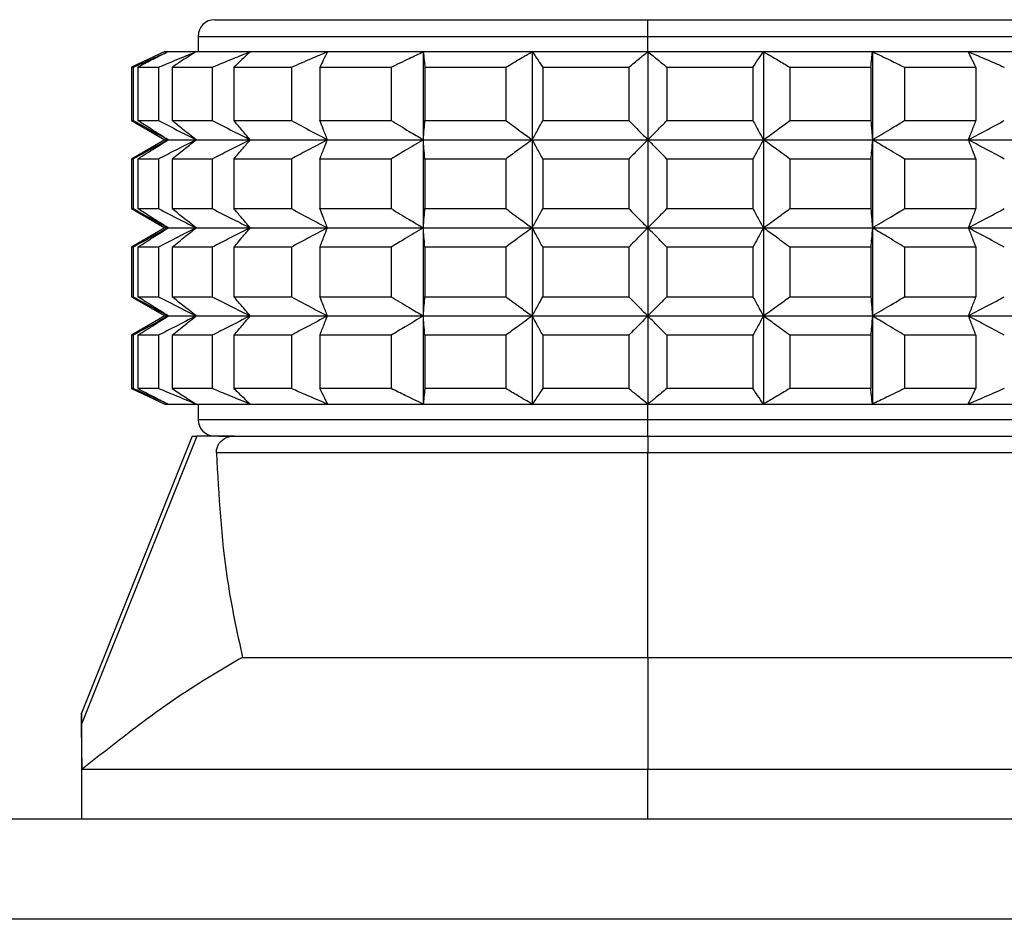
# Model space of a CAD drawing. Header units: millimetres. Extents: x 28 to 394, y 21 to 255.
# Tile 4 of 15: x 187.79 to 193.7, y 101.13 to 106.53. Entities that reach past the tile are written whole.
import ezdxf

# ---------------------------------------------------------------- set-up
doc = ezdxf.new("R2010")
doc.units = ezdxf.units.MM

msp = doc.modelspace()

# ---------------------------------------------------------------- linework, layer by layer
at = {"color": 7, "linetype": 'Continuous', "lineweight": 25}
for p, q in [((191.5613, 106.4299), (191.5613, 106.5299)), ((188.8613, 106.4299), (188.8613, 106.3379)), ((191.5613, 106.3379), (191.5613, 106.4299)), ((188.6613, 106.3379), (188.4613, 106.2446)), ((188.6613, 106.3379), (188.6824, 106.3379)), ((188.6824, 106.3379), (188.8497, 106.3379)), ((188.8497, 106.3379), (189.1746, 106.3379)), ((189.1746, 106.3379), (189.6382, 106.3379)), ((189.6382, 106.3379), (190.2136, 106.3379)), ((190.2136, 106.3379), (190.8673, 106.3379)), ((190.2136, 106.3379), (190.2136, 105.8089)), ((190.8673, 106.3379), (191.5613, 106.3379)), ((190.8673, 106.3379), (190.8673, 105.8089)), ((191.5613, 106.3379), (191.5613, 105.8089)), ((191.5613, 106.3379), (192.2553, 106.3379)), ((192.2553, 106.3379), (192.2553, 105.8089)), ((192.2553, 106.3379), (192.909, 106.3379)), ((192.909, 106.3379), (192.909, 105.8089)), ((192.909, 106.3379), (193.4843, 106.3379)), ((193.4843, 106.3379), (193.9479, 106.3379)), ((188.4613, 106.2446), (188.4613, 105.9243)), ((188.4613, 106.2446), (188.4722, 106.2446)), ((188.4722, 106.2446), (188.4722, 105.9243)), ((188.4997, 106.2446), (188.6242, 106.2446)), ((188.4997, 106.2446), (188.4997, 105.9243)), ((188.6242, 106.2446), (188.6242, 105.9243)), ((188.7052, 106.2446), (188.9468, 106.2446)), ((188.7052, 106.2446), (188.7052, 105.9243)), ((188.9468, 106.2446), (188.9468, 105.9243)), ((189.0767, 106.2446), (189.4215, 106.2446)), ((189.0767, 106.2446), (189.0767, 105.9243)), ((189.4215, 106.2446), (189.4215, 105.9243)), ((189.5925, 106.2446), (190.0204, 106.2446)), ((189.5925, 106.2446), (189.5925, 105.9243)), ((190.0204, 106.2446), (190.0204, 105.9243)), ((190.2228, 106.2446), (190.709, 106.2446)), ((190.2228, 106.2446), (190.2228, 105.9243)), ((190.709, 106.2446), (190.709, 105.9243)), ((190.9308, 106.2446), (191.447, 106.2446)), ((190.9308, 106.2446), (190.9308, 105.9243)), ((191.447, 106.2446), (191.447, 105.9243)), ((191.6755, 106.2446), (191.6755, 105.9243)), ((191.6755, 106.2446), (192.1917, 106.2446)), ((192.1917, 106.2446), (192.1917, 105.9243)), ((192.4136, 106.2446), (192.4136, 105.9243)), ((192.4136, 106.2446), (192.8998, 106.2446)), ((192.8998, 106.2446), (192.8998, 105.9243)), ((193.1021, 106.2446), (193.53, 106.2446)), ((193.1021, 106.2446), (193.1021, 105.9243)), ((193.53, 106.2446), (193.53, 105.9243)), ((188.4613, 105.9243), (188.6613, 105.8089)), ((188.4613, 105.9243), (188.4722, 105.9243)), ((188.4997, 105.9243), (188.6242, 105.9243)), ((188.7052, 105.9243), (188.9468, 105.9243)), ((189.0767, 105.9243), (189.4215, 105.9243)), ((189.5925, 105.9243), (190.0204, 105.9243)), ((190.2228, 105.9243), (190.709, 105.9243)), ((190.9308, 105.9243), (191.447, 105.9243)), ((191.6755, 105.9243), (192.1917, 105.9243)), ((192.4136, 105.9243), (192.8998, 105.9243)), ((193.1021, 105.9243), (193.53, 105.9243)), ((188.6613, 105.8089), (188.4613, 105.6934)), ((188.6613, 105.8089), (188.6824, 105.8089)), ((188.6824, 105.8089), (188.8497, 105.8089)), ((188.8497, 105.8089), (189.1746, 105.8089)), ((189.1746, 105.8089), (189.6382, 105.8089)), ((189.6382, 105.8089), (190.2136, 105.8089)), ((190.2136, 105.8089), (190.8673, 105.8089)), ((190.2136, 105.8089), (190.2136, 105.2799)), ((190.8673, 105.8089), (191.5613, 105.8089)), ((190.8673, 105.8089), (190.8673, 105.2799)), ((191.5613, 105.8089), (192.2553, 105.8089)), ((191.5613, 105.8089), (191.5613, 105.2799)), ((192.2553, 105.8089), (192.2553, 105.2799)), ((192.2553, 105.8089), (192.909, 105.8089)), ((192.909, 105.8089), (192.909, 105.2799)), ((192.909, 105.8089), (193.4843, 105.8089)), ((193.4843, 105.8089), (193.9479, 105.8089)), ((188.4613, 105.6934), (188.4613, 105.3953)), ((188.4722, 105.6934), (188.4613, 105.6934)), ((188.4722, 105.6934), (188.4722, 105.3953)), ((188.6242, 105.6934), (188.4997, 105.6934)), ((188.4997, 105.6934), (188.4997, 105.3953)), ((188.6242, 105.6934), (188.6242, 105.3953)), ((188.9468, 105.6934), (188.7052, 105.6934)), ((188.7052, 105.6934), (188.7052, 105.3953)), ((188.9468, 105.6934), (188.9468, 105.3953)), ((189.4215, 105.6934), (189.0767, 105.6934)), ((189.0767, 105.6934), (189.0767, 105.3953)), ((189.4215, 105.6934), (189.4215, 105.3953)), ((190.0204, 105.6934), (189.5925, 105.6934)), ((189.5925, 105.6934), (189.5925, 105.3953)), ((190.0204, 105.6934), (190.0204, 105.3953)), ((190.709, 105.6934), (190.2228, 105.6934)), ((190.2228, 105.6934), (190.2228, 105.3953)), ((190.709, 105.6934), (190.709, 105.3953)), ((191.447, 105.6934), (190.9308, 105.6934)), ((190.9308, 105.6934), (190.9308, 105.3953)), ((191.447, 105.6934), (191.447, 105.3953)), ((192.1917, 105.6934), (191.6755, 105.6934)), ((191.6755, 105.6934), (191.6755, 105.3953)), ((192.1917, 105.6934), (192.1917, 105.3953)), ((192.8998, 105.6934), (192.4136, 105.6934)), ((192.4136, 105.6934), (192.4136, 105.3953)), ((192.8998, 105.6934), (192.8998, 105.3953)), ((193.1021, 105.6934), (193.1021, 105.3953)), ((193.53, 105.6934), (193.1021, 105.6934)), ((193.53, 105.6934), (193.53, 105.3953)), ((188.4613, 105.3953), (188.6613, 105.2799)), ((188.4613, 105.3953), (188.4722, 105.3953)), ((188.4997, 105.3953), (188.6242, 105.3953)), ((188.7052, 105.3953), (188.9468, 105.3953)), ((189.0767, 105.3953), (189.4215, 105.3953)), ((189.5925, 105.3953), (190.0204, 105.3953)), ((190.2228, 105.3953), (190.709, 105.3953)), ((190.9308, 105.3953), (191.447, 105.3953)), ((191.6755, 105.3953), (192.1917, 105.3953)), ((192.4136, 105.3953), (192.8998, 105.3953)), ((193.1021, 105.3953), (193.53, 105.3953)), ((188.6613, 105.2799), (188.4613, 105.1644)), ((188.6613, 105.2799), (188.6824, 105.2799)), ((188.6824, 105.2799), (188.8497, 105.2799)), ((188.8497, 105.2799), (189.1746, 105.2799)), ((189.1746, 105.2799), (189.6382, 105.2799)), ((189.6382, 105.2799), (190.2136, 105.2799)), ((190.2136, 105.2799), (190.8673, 105.2799)), ((190.2136, 105.2799), (190.2136, 104.7509)), ((190.8673, 105.2799), (191.5613, 105.2799)), ((190.8673, 105.2799), (190.8673, 104.7509)), ((191.5613, 105.2799), (192.2553, 105.2799)), ((191.5613, 105.2799), (191.5613, 104.7509)), ((192.2553, 105.2799), (192.2553, 104.7509)), ((192.2553, 105.2799), (192.909, 105.2799)), ((192.909, 105.2799), (192.909, 104.7509)), ((192.909, 105.2799), (193.4843, 105.2799)), ((193.4843, 105.2799), (193.9479, 105.2799)), ((188.4613, 105.1644), (188.4613, 104.8663)), ((188.4722, 105.1644), (188.4613, 105.1644)), ((188.4722, 105.1644), (188.4722, 104.8663)), ((188.6242, 105.1644), (188.4997, 105.1644)), ((188.4997, 105.1644), (188.4997, 104.8663)), ((188.6242, 105.1644), (188.6242, 104.8663)), ((188.9468, 105.1644), (188.7052, 105.1644)), ((188.7052, 105.1644), (188.7052, 104.8663)), ((188.9468, 105.1644), (188.9468, 104.8663)), ((189.4215, 105.1644), (189.0767, 105.1644)), ((189.0767, 105.1644), (189.0767, 104.8663)), ((189.4215, 105.1644), (189.4215, 104.8663)), ((190.0204, 105.1644), (189.5925, 105.1644)), ((189.5925, 105.1644), (189.5925, 104.8663)), ((190.0204, 105.1644), (190.0204, 104.8663)), ((190.709, 105.1644), (190.2228, 105.1644)), ((190.2228, 105.1644), (190.2228, 104.8663)), ((190.709, 105.1644), (190.709, 104.8663)), ((191.447, 105.1644), (190.9308, 105.1644)), ((190.9308, 105.1644), (190.9308, 104.8663)), ((191.447, 105.1644), (191.447, 104.8663)), ((192.1917, 105.1644), (191.6755, 105.1644)), ((191.6755, 105.1644), (191.6755, 104.8663)), ((192.1917, 105.1644), (192.1917, 104.8663)), ((192.8998, 105.1644), (192.4136, 105.1644)), ((192.4136, 105.1644), (192.4136, 104.8663)), ((192.8998, 105.1644), (192.8998, 104.8663)), ((193.1021, 105.1644), (193.1021, 104.8663)), ((193.53, 105.1644), (193.1021, 105.1644)), ((193.53, 105.1644), (193.53, 104.8663)), ((188.4613, 104.8663), (188.6613, 104.7509)), ((188.4613, 104.8663), (188.4722, 104.8663)), ((188.4997, 104.8663), (188.6242, 104.8663)), ((188.7052, 104.8663), (188.9468, 104.8663)), ((189.0767, 104.8663), (189.4215, 104.8663)), ((189.5925, 104.8663), (190.0204, 104.8663)), ((190.2228, 104.8663), (190.709, 104.8663)), ((190.9308, 104.8663), (191.447, 104.8663)), ((191.6755, 104.8663), (192.1917, 104.8663)), ((192.4136, 104.8663), (192.8998, 104.8663)), ((193.1021, 104.8663), (193.53, 104.8663)), ((188.6613, 104.7509), (188.4613, 104.6354)), ((188.6613, 104.7509), (188.6824, 104.7509)), ((188.6824, 104.7509), (188.8497, 104.7509)), ((188.8497, 104.7509), (189.1746, 104.7509)), ((189.1746, 104.7509), (189.6382, 104.7509)), ((189.6382, 104.7509), (190.2136, 104.7509)), ((190.2136, 104.7509), (190.8673, 104.7509)), ((190.2136, 104.7509), (190.2136, 104.2219)), ((190.8673, 104.7509), (191.5613, 104.7509)), ((190.8673, 104.7509), (190.8673, 104.2219)), ((191.5613, 104.7509), (192.2553, 104.7509)), ((191.5613, 104.7509), (191.5613, 104.2219)), ((192.2553, 104.7509), (192.2553, 104.2219)), ((192.2553, 104.7509), (192.909, 104.7509)), ((192.909, 104.7509), (192.909, 104.2219)), ((192.909, 104.7509), (193.4843, 104.7509)), ((193.4843, 104.7509), (193.9479, 104.7509)), ((188.4613, 104.6354), (188.4613, 104.3151)), ((188.4722, 104.6354), (188.4613, 104.6354)), ((188.4722, 104.6354), (188.4722, 104.3151)), ((188.6242, 104.6354), (188.4997, 104.6354)), ((188.4997, 104.6354), (188.4997, 104.3151)), ((188.6242, 104.6354), (188.6242, 104.3151)), ((188.7052, 104.6354), (188.7052, 104.3151)), ((188.9468, 104.6354), (188.7052, 104.6354)), ((188.9468, 104.6354), (188.9468, 104.3151)), ((189.4215, 104.6354), (189.0767, 104.6354)), ((189.0767, 104.6354), (189.0767, 104.3151)), ((189.4215, 104.6354), (189.4215, 104.3151)), ((189.5925, 104.6354), (189.5925, 104.3151)), ((190.0204, 104.6354), (189.5925, 104.6354)), ((190.0204, 104.6354), (190.0204, 104.3151)), ((190.2228, 104.6354), (190.2228, 104.3151)), ((190.709, 104.6354), (190.2228, 104.6354)), ((190.709, 104.6354), (190.709, 104.3151)), ((190.9308, 104.6354), (190.9308, 104.3151)), ((191.447, 104.6354), (190.9308, 104.6354)), ((191.447, 104.6354), (191.447, 104.3151)), ((192.1917, 104.6354), (191.6755, 104.6354)), ((191.6755, 104.6354), (191.6755, 104.3151)), ((192.1917, 104.6354), (192.1917, 104.3151)), ((192.4136, 104.6354), (192.4136, 104.3151)), ((192.8998, 104.6354), (192.4136, 104.6354)), ((192.8998, 104.6354), (192.8998, 104.3151)), ((193.1021, 104.6354), (193.1021, 104.3151)), ((193.53, 104.6354), (193.1021, 104.6354)), ((193.53, 104.6354), (193.53, 104.3151)), ((188.4613, 104.3151), (188.6613, 104.2219)), ((188.4722, 104.3151), (188.4613, 104.3151)), ((188.6242, 104.3151), (188.4997, 104.3151)), ((188.9468, 104.3151), (188.7052, 104.3151)), ((189.4215, 104.3151), (189.0767, 104.3151)), ((190.0204, 104.3151), (189.5925, 104.3151)), ((190.709, 104.3151), (190.2228, 104.3151)), ((191.447, 104.3151), (190.9308, 104.3151)), ((192.1917, 104.3151), (191.6755, 104.3151)), ((192.8998, 104.3151), (192.4136, 104.3151)), ((193.53, 104.3151), (193.1021, 104.3151)), ((188.6613, 104.2219), (188.6824, 104.2219)), ((188.6824, 104.2219), (188.8497, 104.2219)), ((188.8497, 104.2219), (189.1746, 104.2219)), ((188.8613, 104.2219), (188.8613, 104.1299)), ((189.1746, 104.2219), (189.6382, 104.2219)), ((189.6382, 104.2219), (190.2136, 104.2219)), ((190.2136, 104.2219), (190.8673, 104.2219)), ((190.8673, 104.2219), (191.5613, 104.2219)), ((191.5613, 104.2219), (192.2553, 104.2219)), ((191.5613, 104.1299), (191.5613, 104.2219)), ((192.2553, 104.2219), (192.909, 104.2219)), ((192.909, 104.2219), (193.4843, 104.2219)), ((193.4843, 104.2219), (193.9479, 104.2219)), ((191.5613, 104.0299), (191.5613, 104.1299)), ((188.8268, 104.0299), (188.1613, 102.3659)), ((188.8537, 104.0299), (188.1619, 102.3005)), ((189.0799, 104.0299), (188.8537, 104.0299)), ((189.0799, 104.0299), (191.5613, 104.0299)), ((191.5613, 104.0299), (191.5613, 103.9299)), ((191.5613, 104.0299), (194.0613, 104.0299)), ((191.5613, 103.9299), (188.9717, 103.9299)), ((191.5613, 102.7012), (191.5613, 103.9299)), ((194.1613, 103.9299), (191.5613, 103.9299)), ((189.1284, 102.7012), (191.5613, 102.7012)), ((191.5613, 102.7012), (191.5613, 102.0299)), ((191.5613, 102.7012), (194.0874, 102.7012)), ((188.1613, 102.3665), (188.1613, 101.7299)), ((188.1663, 102.0299), (191.5613, 102.0299)), ((191.5613, 101.7299), (191.5613, 102.0299)), ((191.5613, 102.0299), (194.9613, 102.0299)), ((234.6613, 101.7299), (158.2613, 101.7299)), ((234.6613, 101.1283), (158.2613, 101.1283))]:
    msp.add_line(p, q, dxfattribs=at)
for centre, start, end in [((188.9613, 106.4299), 90, 180), ((188.9613, 104.1299), 180, 270)]:
    msp.add_arc(centre, 0.1, start, end, dxfattribs=at)
for points, knots in [([(188.9613, 106.5299), (188.9785, 106.5299), (189.013, 106.5299), (189.2859, 106.5299), (189.7011, 106.5299), (190.2465, 106.5299), (190.8806, 106.5299), (191.3343, 106.5299), (191.5613, 106.5299)], [0, 0, 0, 0, 0.1666962, 0.3333038, 0.5, 0.6666962, 0.8333038, 1, 1, 1, 1]), ([(191.5613, 106.5299), (191.7882, 106.5299), (192.242, 106.5299), (192.8761, 106.5299), (193.4214, 106.5299), (193.8367, 106.5299), (194.1095, 106.5299), (194.144, 106.5299), (194.1613, 106.5299)], [0, 0, 0, 0, 0.166696, 0.333304, 0.5, 0.666696, 0.833304, 1, 1, 1, 1]), ([(188.4722, 106.2446), (188.5115, 106.2622), (188.5815, 106.2934), (188.6516, 106.3243), (188.6824, 106.3379)], [0, 0, 0, 0, 0.561037, 1, 1, 1, 1]), ([(188.6824, 106.3379), (188.6483, 106.3206), (188.5874, 106.2897), (188.5265, 106.2584), (188.4997, 106.2446)], [0, 0, 0, 0, 0.559125, 1, 1, 1, 1]), ([(188.6242, 106.2446), (188.6663, 106.2622), (188.7414, 106.2934), (188.8167, 106.3243), (188.8497, 106.3379)], [0, 0, 0, 0, 0.561037, 1, 1, 1, 1]), ([(188.8497, 106.3379), (188.8228, 106.3206), (188.7745, 106.2897), (188.7264, 106.2584), (188.7052, 106.2446)], [0, 0, 0, 0, 0.559125, 1, 1, 1, 1]), ([(188.9468, 106.2446), (188.9894, 106.2622), (189.0652, 106.2934), (189.1412, 106.3243), (189.1746, 106.3379)], [0, 0, 0, 0, 0.561037, 1, 1, 1, 1]), ([(189.1746, 106.3379), (189.1563, 106.3206), (189.1236, 106.2897), (189.091, 106.2584), (189.0767, 106.2446)], [0, 0, 0, 0, 0.559125, 1, 1, 1, 1]), ([(189.4215, 106.2446), (189.462, 106.2622), (189.5341, 106.2934), (189.6065, 106.3243), (189.6382, 106.3379)], [0, 0, 0, 0, 0.561037, 1, 1, 1, 1]), ([(189.6382, 106.3379), (189.6297, 106.3206), (189.6144, 106.2897), (189.5992, 106.2584), (189.5925, 106.2446)], [0, 0, 0, 0, 0.559125, 1, 1, 1, 1]), ([(190.0204, 106.2446), (190.0565, 106.2622), (190.1208, 106.2934), (190.1853, 106.3243), (190.2136, 106.3379)], [0, 0, 0, 0, 0.561037, 1, 1, 1, 1]), ([(190.2136, 106.3379), (190.2153, 106.3206), (190.2184, 106.2897), (190.2214, 106.2584), (190.2228, 106.2446)], [0, 0, 0, 0, 0.5591249, 1, 1, 1, 1]), ([(190.709, 106.2446), (190.7385, 106.2622), (190.7912, 106.2934), (190.8441, 106.3243), (190.8673, 106.3379)], [0, 0, 0, 0, 0.561037, 1, 1, 1, 1]), ([(190.8673, 106.3379), (190.8791, 106.3206), (190.9003, 106.2897), (190.9215, 106.2584), (190.9308, 106.2446)], [0, 0, 0, 0, 0.559125, 1, 1, 1, 1]), ([(191.447, 106.2446), (191.4684, 106.2622), (191.5064, 106.2934), (191.5445, 106.3243), (191.5613, 106.3379)], [0, 0, 0, 0, 0.561037, 1, 1, 1, 1]), ([(191.5613, 106.3379), (191.5826, 106.3206), (191.6207, 106.2897), (191.6587, 106.2584), (191.6755, 106.2446)], [0, 0, 0, 0, 0.559125, 1, 1, 1, 1]), ([(192.1917, 106.2446), (192.2036, 106.2622), (192.2248, 106.2934), (192.246, 106.3243), (192.2553, 106.3379)], [0, 0, 0, 0, 0.561037, 1, 1, 1, 1]), ([(192.2553, 106.3379), (192.2848, 106.3206), (192.3376, 106.2897), (192.3903, 106.2584), (192.4136, 106.2446)], [0, 0, 0, 0, 0.559125, 1, 1, 1, 1]), ([(192.8998, 106.2446), (192.9015, 106.2622), (192.9045, 106.2934), (192.9076, 106.3243), (192.909, 106.3379)], [0, 0, 0, 0, 0.5610367, 1, 1, 1, 1]), ([(192.909, 106.3379), (192.945, 106.3206), (193.0094, 106.2897), (193.0737, 106.2584), (193.1021, 106.2446)], [0, 0, 0, 0, 0.559125, 1, 1, 1, 1]), ([(193.53, 106.2446), (193.5215, 106.2622), (193.5063, 106.2934), (193.491, 106.3243), (193.4843, 106.3379)], [0, 0, 0, 0, 0.561037, 1, 1, 1, 1]), ([(193.4843, 106.3379), (193.5248, 106.3206), (193.5971, 106.2897), (193.6693, 106.2584), (193.7011, 106.2446)], [0, 0, 0, 0, 0.559125, 1, 1, 1, 1]), ([(188.4722, 105.9243), (188.5114, 105.9027), (188.5813, 105.8639), (188.6515, 105.8257), (188.6824, 105.8089)], [0, 0, 0, 0, 0.56, 1, 1, 1, 1]), ([(188.6824, 105.8089), (188.6483, 105.8303), (188.5873, 105.8686), (188.5265, 105.9073), (188.4997, 105.9243)], [0, 0, 0, 0, 0.56, 1, 1, 1, 1]), ([(188.6242, 105.9243), (188.6662, 105.9027), (188.7413, 105.8639), (188.8166, 105.8257), (188.8497, 105.8089)], [0, 0, 0, 0, 0.56, 1, 1, 1, 1]), ([(188.8497, 105.8089), (188.8227, 105.8303), (188.7745, 105.8686), (188.7264, 105.9073), (188.7052, 105.9243)], [0, 0, 0, 0, 0.56, 1, 1, 1, 1]), ([(188.9468, 105.9243), (188.9893, 105.9027), (189.0651, 105.8639), (189.1412, 105.8257), (189.1746, 105.8089)], [0, 0, 0, 0, 0.56, 1, 1, 1, 1]), ([(189.1746, 105.8089), (189.1563, 105.8303), (189.1236, 105.8686), (189.091, 105.9073), (189.0767, 105.9243)], [0, 0, 0, 0, 0.56, 1, 1, 1, 1]), ([(189.4215, 105.9243), (189.4619, 105.9027), (189.534, 105.8639), (189.6064, 105.8257), (189.6382, 105.8089)], [0, 0, 0, 0, 0.56, 1, 1, 1, 1]), ([(189.6382, 105.8089), (189.6297, 105.8303), (189.6144, 105.8686), (189.5992, 105.9073), (189.5925, 105.9243)], [0, 0, 0, 0, 0.56, 1, 1, 1, 1]), ([(190.0204, 105.9243), (190.0564, 105.9027), (190.1207, 105.8639), (190.1852, 105.8257), (190.2136, 105.8089)], [0, 0, 0, 0, 0.56, 1, 1, 1, 1]), ([(190.2136, 105.8089), (190.2153, 105.8303), (190.2184, 105.8686), (190.2214, 105.9073), (190.2228, 105.9243)], [0, 0, 0, 0, 0.56, 1, 1, 1, 1]), ([(190.709, 105.9243), (190.7385, 105.9027), (190.7911, 105.8639), (190.844, 105.8257), (190.8673, 105.8089)], [0, 0, 0, 0, 0.56, 1, 1, 1, 1]), ([(190.8673, 105.8089), (190.8791, 105.8303), (190.9004, 105.8686), (190.9215, 105.9073), (190.9308, 105.9243)], [0, 0, 0, 0, 0.56, 1, 1, 1, 1]), ([(191.447, 105.9243), (191.4683, 105.9027), (191.5063, 105.8639), (191.5445, 105.8257), (191.5613, 105.8089)], [0, 0, 0, 0, 0.56, 1, 1, 1, 1]), ([(191.5613, 105.8089), (191.5826, 105.8303), (191.6208, 105.8686), (191.6588, 105.9073), (191.6755, 105.9243)], [0, 0, 0, 0, 0.56, 1, 1, 1, 1]), ([(192.1917, 105.9243), (192.2036, 105.9027), (192.2247, 105.8639), (192.2459, 105.8257), (192.2553, 105.8089)], [0, 0, 0, 0, 0.56, 1, 1, 1, 1]), ([(192.2553, 105.8089), (192.2849, 105.8303), (192.3377, 105.8686), (192.3904, 105.9073), (192.4136, 105.9243)], [0, 0, 0, 0, 0.56, 1, 1, 1, 1]), ([(192.8998, 105.9243), (192.9015, 105.9027), (192.9045, 105.8639), (192.9076, 105.8257), (192.909, 105.8089)], [0, 0, 0, 0, 0.56, 1, 1, 1, 1]), ([(192.909, 105.8089), (192.9451, 105.8303), (193.0095, 105.8686), (193.0738, 105.9073), (193.1021, 105.9243)], [0, 0, 0, 0, 0.56, 1, 1, 1, 1]), ([(193.53, 105.9243), (193.5215, 105.9027), (193.5063, 105.8639), (193.491, 105.8257), (193.4843, 105.8089)], [0, 0, 0, 0, 0.5599999, 1, 1, 1, 1]), ([(193.4843, 105.8089), (193.5248, 105.8303), (193.5972, 105.8686), (193.6693, 105.9073), (193.7011, 105.9243)], [0, 0, 0, 0, 0.56, 1, 1, 1, 1]), ([(188.6824, 105.8089), (188.6431, 105.7874), (188.5729, 105.7492), (188.503, 105.7104), (188.4722, 105.6934)], [0, 0, 0, 0, 0.56, 1, 1, 1, 1]), ([(188.4997, 105.6934), (188.5338, 105.7151), (188.5946, 105.7538), (188.6556, 105.792), (188.6824, 105.8089)], [0, 0, 0, 0, 0.56, 1, 1, 1, 1]), ([(188.8497, 105.8089), (188.8076, 105.7874), (188.7323, 105.7492), (188.6572, 105.7104), (188.6242, 105.6934)], [0, 0, 0, 0, 0.56, 1, 1, 1, 1]), ([(188.7052, 105.6934), (188.7321, 105.7151), (188.7802, 105.7538), (188.8285, 105.792), (188.8497, 105.8089)], [0, 0, 0, 0, 0.56, 1, 1, 1, 1]), ([(189.1746, 105.8089), (189.132, 105.7874), (189.056, 105.7492), (188.9802, 105.7104), (188.9468, 105.6934)], [0, 0, 0, 0, 0.56, 1, 1, 1, 1]), ([(189.0767, 105.6934), (189.0949, 105.7151), (189.1275, 105.7538), (189.1602, 105.792), (189.1746, 105.8089)], [0, 0, 0, 0, 0.5599999, 1, 1, 1, 1]), ([(189.6382, 105.8089), (189.5977, 105.7874), (189.5253, 105.7492), (189.4532, 105.7104), (189.4215, 105.6934)], [0, 0, 0, 0, 0.56, 1, 1, 1, 1]), ([(189.5925, 105.6934), (189.601, 105.7151), (189.6162, 105.7538), (189.6315, 105.792), (189.6382, 105.8089)], [0, 0, 0, 0, 0.56, 1, 1, 1, 1]), ([(190.2136, 105.8089), (190.1775, 105.7874), (190.113, 105.7492), (190.0487, 105.7104), (190.0204, 105.6934)], [0, 0, 0, 0, 0.56, 1, 1, 1, 1]), ([(190.2228, 105.6934), (190.2211, 105.7151), (190.218, 105.7538), (190.2149, 105.792), (190.2136, 105.8089)], [0, 0, 0, 0, 0.56, 1, 1, 1, 1]), ([(190.8673, 105.8089), (190.8377, 105.7874), (190.7848, 105.7492), (190.7321, 105.7104), (190.709, 105.6934)], [0, 0, 0, 0, 0.56, 1, 1, 1, 1]), ([(190.9308, 105.6934), (190.919, 105.7151), (190.8978, 105.7538), (190.8766, 105.792), (190.8673, 105.8089)], [0, 0, 0, 0, 0.56, 1, 1, 1, 1]), ([(191.5613, 105.8089), (191.5399, 105.7874), (191.5018, 105.7492), (191.4637, 105.7104), (191.447, 105.6934)], [0, 0, 0, 0, 0.56, 1, 1, 1, 1]), ([(191.6755, 105.6934), (191.6542, 105.7151), (191.6162, 105.7538), (191.5781, 105.792), (191.5613, 105.8089)], [0, 0, 0, 0, 0.56, 1, 1, 1, 1]), ([(192.2553, 105.8089), (192.2434, 105.7874), (192.2222, 105.7492), (192.201, 105.7104), (192.1917, 105.6934)], [0, 0, 0, 0, 0.56, 1, 1, 1, 1]), ([(192.4136, 105.6934), (192.3841, 105.7151), (192.3314, 105.7538), (192.2785, 105.792), (192.2553, 105.8089)], [0, 0, 0, 0, 0.56, 1, 1, 1, 1]), ([(192.909, 105.8089), (192.9072, 105.7874), (192.9042, 105.7492), (192.9011, 105.7104), (192.8998, 105.6934)], [0, 0, 0, 0, 0.56, 1, 1, 1, 1]), ([(193.1021, 105.6934), (193.0661, 105.7151), (193.0018, 105.7538), (192.9373, 105.792), (192.909, 105.8089)], [0, 0, 0, 0, 0.56, 1, 1, 1, 1]), ([(193.4843, 105.8089), (193.4929, 105.7874), (193.5081, 105.7492), (193.5233, 105.7104), (193.53, 105.6934)], [0, 0, 0, 0, 0.56, 1, 1, 1, 1]), ([(193.7011, 105.6934), (193.6607, 105.7151), (193.5885, 105.7538), (193.5162, 105.792), (193.4843, 105.8089)], [0, 0, 0, 0, 0.56, 1, 1, 1, 1]), ([(188.4722, 105.3953), (188.5114, 105.3737), (188.5813, 105.3349), (188.6515, 105.2967), (188.6824, 105.2799)], [0, 0, 0, 0, 0.56, 1, 1, 1, 1]), ([(188.6824, 105.2799), (188.6483, 105.3013), (188.5873, 105.3396), (188.5265, 105.3783), (188.4997, 105.3953)], [0, 0, 0, 0, 0.56, 1, 1, 1, 1]), ([(188.6242, 105.3953), (188.6662, 105.3737), (188.7413, 105.3349), (188.8166, 105.2967), (188.8497, 105.2799)], [0, 0, 0, 0, 0.56, 1, 1, 1, 1]), ([(188.8497, 105.2799), (188.8227, 105.3013), (188.7745, 105.3396), (188.7264, 105.3783), (188.7052, 105.3953)], [0, 0, 0, 0, 0.56, 1, 1, 1, 1]), ([(188.9468, 105.3953), (188.9893, 105.3737), (189.0651, 105.3349), (189.1412, 105.2967), (189.1746, 105.2799)], [0, 0, 0, 0, 0.56, 1, 1, 1, 1]), ([(189.1746, 105.2799), (189.1563, 105.3013), (189.1236, 105.3396), (189.091, 105.3783), (189.0767, 105.3953)], [0, 0, 0, 0, 0.56, 1, 1, 1, 1]), ([(189.4215, 105.3953), (189.4619, 105.3737), (189.534, 105.3349), (189.6064, 105.2967), (189.6382, 105.2799)], [0, 0, 0, 0, 0.56, 1, 1, 1, 1]), ([(189.6382, 105.2799), (189.6297, 105.3013), (189.6144, 105.3396), (189.5992, 105.3783), (189.5925, 105.3953)], [0, 0, 0, 0, 0.56, 1, 1, 1, 1]), ([(190.0204, 105.3953), (190.0564, 105.3737), (190.1207, 105.3349), (190.1852, 105.2967), (190.2136, 105.2799)], [0, 0, 0, 0, 0.56, 1, 1, 1, 1]), ([(190.2136, 105.2799), (190.2153, 105.3013), (190.2184, 105.3396), (190.2214, 105.3783), (190.2228, 105.3953)], [0, 0, 0, 0, 0.56, 1, 1, 1, 1]), ([(190.709, 105.3953), (190.7385, 105.3737), (190.7911, 105.3349), (190.844, 105.2967), (190.8673, 105.2799)], [0, 0, 0, 0, 0.56, 1, 1, 1, 1]), ([(190.8673, 105.2799), (190.8791, 105.3013), (190.9004, 105.3396), (190.9215, 105.3783), (190.9308, 105.3953)], [0, 0, 0, 0, 0.5599998, 1, 1, 1, 1]), ([(191.447, 105.3953), (191.4683, 105.3737), (191.5063, 105.3349), (191.5445, 105.2967), (191.5613, 105.2799)], [0, 0, 0, 0, 0.56, 1, 1, 1, 1]), ([(191.5613, 105.2799), (191.5826, 105.3013), (191.6208, 105.3396), (191.6588, 105.3783), (191.6755, 105.3953)], [0, 0, 0, 0, 0.56, 1, 1, 1, 1]), ([(192.1917, 105.3953), (192.2036, 105.3737), (192.2247, 105.3349), (192.2459, 105.2967), (192.2553, 105.2799)], [0, 0, 0, 0, 0.56, 1, 1, 1, 1]), ([(192.2553, 105.2799), (192.2849, 105.3013), (192.3377, 105.3396), (192.3904, 105.3783), (192.4136, 105.3953)], [0, 0, 0, 0, 0.56, 1, 1, 1, 1]), ([(192.8998, 105.3953), (192.9015, 105.3737), (192.9045, 105.3349), (192.9076, 105.2967), (192.909, 105.2799)], [0, 0, 0, 0, 0.56, 1, 1, 1, 1]), ([(192.909, 105.2799), (192.9451, 105.3013), (193.0095, 105.3396), (193.0738, 105.3783), (193.1021, 105.3953)], [0, 0, 0, 0, 0.56, 1, 1, 1, 1]), ([(193.53, 105.3953), (193.5215, 105.3737), (193.5063, 105.3349), (193.491, 105.2967), (193.4843, 105.2799)], [0, 0, 0, 0, 0.56, 1, 1, 1, 1]), ([(193.4843, 105.2799), (193.5248, 105.3013), (193.5972, 105.3396), (193.6693, 105.3783), (193.7011, 105.3953)], [0, 0, 0, 0, 0.56, 1, 1, 1, 1]), ([(188.6824, 105.2799), (188.6431, 105.2584), (188.5729, 105.2202), (188.503, 105.1814), (188.4722, 105.1644)], [0, 0, 0, 0, 0.56, 1, 1, 1, 1]), ([(188.4997, 105.1644), (188.5338, 105.1861), (188.5946, 105.2248), (188.6556, 105.263), (188.6824, 105.2799)], [0, 0, 0, 0, 0.56, 1, 1, 1, 1]), ([(188.8497, 105.2799), (188.8076, 105.2584), (188.7323, 105.2202), (188.6572, 105.1814), (188.6242, 105.1644)], [0, 0, 0, 0, 0.56, 1, 1, 1, 1]), ([(188.7052, 105.1644), (188.7321, 105.1861), (188.7802, 105.2248), (188.8285, 105.263), (188.8497, 105.2799)], [0, 0, 0, 0, 0.56, 1, 1, 1, 1]), ([(189.1746, 105.2799), (189.132, 105.2584), (189.056, 105.2202), (188.9802, 105.1814), (188.9468, 105.1644)], [0, 0, 0, 0, 0.56, 1, 1, 1, 1]), ([(189.0767, 105.1644), (189.0949, 105.1861), (189.1275, 105.2248), (189.1602, 105.263), (189.1746, 105.2799)], [0, 0, 0, 0, 0.5599999, 1, 1, 1, 1]), ([(189.6382, 105.2799), (189.5977, 105.2584), (189.5253, 105.2202), (189.4532, 105.1814), (189.4215, 105.1644)], [0, 0, 0, 0, 0.56, 1, 1, 1, 1]), ([(189.5925, 105.1644), (189.601, 105.1861), (189.6162, 105.2248), (189.6315, 105.263), (189.6382, 105.2799)], [0, 0, 0, 0, 0.56, 1, 1, 1, 1]), ([(190.2136, 105.2799), (190.1775, 105.2584), (190.113, 105.2202), (190.0487, 105.1814), (190.0204, 105.1644)], [0, 0, 0, 0, 0.56, 1, 1, 1, 1]), ([(190.2228, 105.1644), (190.2211, 105.1861), (190.218, 105.2248), (190.2149, 105.263), (190.2136, 105.2799)], [0, 0, 0, 0, 0.56, 1, 1, 1, 1]), ([(190.8673, 105.2799), (190.8377, 105.2584), (190.7848, 105.2202), (190.7321, 105.1814), (190.709, 105.1644)], [0, 0, 0, 0, 0.56, 1, 1, 1, 1]), ([(190.9308, 105.1644), (190.919, 105.1861), (190.8978, 105.2248), (190.8766, 105.263), (190.8673, 105.2799)], [0, 0, 0, 0, 0.5599999, 1, 1, 1, 1]), ([(191.5613, 105.2799), (191.5399, 105.2584), (191.5018, 105.2202), (191.4637, 105.1814), (191.447, 105.1644)], [0, 0, 0, 0, 0.56, 1, 1, 1, 1]), ([(191.6755, 105.1644), (191.6542, 105.1861), (191.6162, 105.2248), (191.5781, 105.263), (191.5613, 105.2799)], [0, 0, 0, 0, 0.56, 1, 1, 1, 1]), ([(192.2553, 105.2799), (192.2434, 105.2584), (192.2222, 105.2202), (192.201, 105.1814), (192.1917, 105.1644)], [0, 0, 0, 0, 0.56, 1, 1, 1, 1]), ([(192.4136, 105.1644), (192.3841, 105.1861), (192.3314, 105.2248), (192.2785, 105.263), (192.2553, 105.2799)], [0, 0, 0, 0, 0.56, 1, 1, 1, 1]), ([(192.909, 105.2799), (192.9072, 105.2584), (192.9042, 105.2202), (192.9011, 105.1814), (192.8998, 105.1644)], [0, 0, 0, 0, 0.56, 1, 1, 1, 1]), ([(193.1021, 105.1644), (193.0661, 105.1861), (193.0018, 105.2248), (192.9373, 105.263), (192.909, 105.2799)], [0, 0, 0, 0, 0.56, 1, 1, 1, 1]), ([(193.4843, 105.2799), (193.4929, 105.2584), (193.5081, 105.2202), (193.5233, 105.1814), (193.53, 105.1644)], [0, 0, 0, 0, 0.56, 1, 1, 1, 1]), ([(193.7011, 105.1644), (193.6607, 105.1861), (193.5885, 105.2248), (193.5162, 105.263), (193.4843, 105.2799)], [0, 0, 0, 0, 0.56, 1, 1, 1, 1]), ([(188.4722, 104.8663), (188.5114, 104.8447), (188.5813, 104.8059), (188.6515, 104.7677), (188.6824, 104.7509)], [0, 0, 0, 0, 0.56, 1, 1, 1, 1]), ([(188.6824, 104.7509), (188.6483, 104.7723), (188.5873, 104.8106), (188.5265, 104.8493), (188.4997, 104.8663)], [0, 0, 0, 0, 0.56, 1, 1, 1, 1]), ([(188.6242, 104.8663), (188.6662, 104.8447), (188.7413, 104.8059), (188.8166, 104.7677), (188.8497, 104.7509)], [0, 0, 0, 0, 0.56, 1, 1, 1, 1]), ([(188.8497, 104.7509), (188.8227, 104.7723), (188.7745, 104.8106), (188.7264, 104.8493), (188.7052, 104.8663)], [0, 0, 0, 0, 0.56, 1, 1, 1, 1]), ([(188.9468, 104.8663), (188.9893, 104.8447), (189.0651, 104.8059), (189.1412, 104.7677), (189.1746, 104.7509)], [0, 0, 0, 0, 0.56, 1, 1, 1, 1]), ([(189.1746, 104.7509), (189.1563, 104.7723), (189.1236, 104.8106), (189.091, 104.8493), (189.0767, 104.8663)], [0, 0, 0, 0, 0.56, 1, 1, 1, 1]), ([(189.4215, 104.8663), (189.4619, 104.8447), (189.534, 104.8059), (189.6064, 104.7677), (189.6382, 104.7509)], [0, 0, 0, 0, 0.56, 1, 1, 1, 1]), ([(189.6382, 104.7509), (189.6297, 104.7723), (189.6144, 104.8106), (189.5992, 104.8493), (189.5925, 104.8663)], [0, 0, 0, 0, 0.56, 1, 1, 1, 1]), ([(190.0204, 104.8663), (190.0564, 104.8447), (190.1207, 104.8059), (190.1852, 104.7677), (190.2136, 104.7509)], [0, 0, 0, 0, 0.56, 1, 1, 1, 1]), ([(190.2136, 104.7509), (190.2153, 104.7723), (190.2184, 104.8106), (190.2214, 104.8493), (190.2228, 104.8663)], [0, 0, 0, 0, 0.56, 1, 1, 1, 1]), ([(190.709, 104.8663), (190.7385, 104.8447), (190.7911, 104.8059), (190.844, 104.7677), (190.8673, 104.7509)], [0, 0, 0, 0, 0.56, 1, 1, 1, 1]), ([(190.8673, 104.7509), (190.8791, 104.7723), (190.9004, 104.8106), (190.9215, 104.8493), (190.9308, 104.8663)], [0, 0, 0, 0, 0.56, 1, 1, 1, 1]), ([(191.447, 104.8663), (191.4683, 104.8447), (191.5063, 104.8059), (191.5445, 104.7677), (191.5613, 104.7509)], [0, 0, 0, 0, 0.56, 1, 1, 1, 1]), ([(191.5613, 104.7509), (191.5826, 104.7723), (191.6208, 104.8106), (191.6588, 104.8493), (191.6755, 104.8663)], [0, 0, 0, 0, 0.56, 1, 1, 1, 1]), ([(192.1917, 104.8663), (192.2036, 104.8447), (192.2247, 104.8059), (192.2459, 104.7677), (192.2553, 104.7509)], [0, 0, 0, 0, 0.56, 1, 1, 1, 1]), ([(192.2553, 104.7509), (192.2849, 104.7723), (192.3377, 104.8106), (192.3904, 104.8493), (192.4136, 104.8663)], [0, 0, 0, 0, 0.56, 1, 1, 1, 1]), ([(192.8998, 104.8663), (192.9015, 104.8447), (192.9045, 104.8059), (192.9076, 104.7677), (192.909, 104.7509)], [0, 0, 0, 0, 0.56, 1, 1, 1, 1]), ([(192.909, 104.7509), (192.9451, 104.7723), (193.0095, 104.8106), (193.0738, 104.8493), (193.1021, 104.8663)], [0, 0, 0, 0, 0.56, 1, 1, 1, 1]), ([(193.53, 104.8663), (193.5215, 104.8447), (193.5063, 104.8059), (193.491, 104.7677), (193.4843, 104.7509)], [0, 0, 0, 0, 0.56, 1, 1, 1, 1]), ([(193.4843, 104.7509), (193.5248, 104.7723), (193.5972, 104.8106), (193.6693, 104.8493), (193.7011, 104.8663)], [0, 0, 0, 0, 0.56, 1, 1, 1, 1]), ([(188.6824, 104.7509), (188.6431, 104.7294), (188.5729, 104.6912), (188.503, 104.6524), (188.4722, 104.6354)], [0, 0, 0, 0, 0.56, 1, 1, 1, 1]), ([(188.4997, 104.6354), (188.5338, 104.6571), (188.5946, 104.6958), (188.6556, 104.734), (188.6824, 104.7509)], [0, 0, 0, 0, 0.5599999, 1, 1, 1, 1]), ([(188.8497, 104.7509), (188.8076, 104.7294), (188.7323, 104.6912), (188.6572, 104.6524), (188.6242, 104.6354)], [0, 0, 0, 0, 0.56, 1, 1, 1, 1]), ([(188.7052, 104.6354), (188.7321, 104.6571), (188.7802, 104.6958), (188.8285, 104.734), (188.8497, 104.7509)], [0, 0, 0, 0, 0.56, 1, 1, 1, 1]), ([(189.1746, 104.7509), (189.132, 104.7294), (189.056, 104.6912), (188.9802, 104.6524), (188.9468, 104.6354)], [0, 0, 0, 0, 0.56, 1, 1, 1, 1]), ([(189.0767, 104.6354), (189.0949, 104.6571), (189.1275, 104.6958), (189.1602, 104.734), (189.1746, 104.7509)], [0, 0, 0, 0, 0.56, 1, 1, 1, 1]), ([(189.6382, 104.7509), (189.5977, 104.7294), (189.5253, 104.6912), (189.4532, 104.6524), (189.4215, 104.6354)], [0, 0, 0, 0, 0.56, 1, 1, 1, 1]), ([(189.5925, 104.6354), (189.601, 104.6571), (189.6162, 104.6958), (189.6315, 104.734), (189.6382, 104.7509)], [0, 0, 0, 0, 0.56, 1, 1, 1, 1]), ([(190.2136, 104.7509), (190.1775, 104.7294), (190.113, 104.6912), (190.0487, 104.6524), (190.0204, 104.6354)], [0, 0, 0, 0, 0.56, 1, 1, 1, 1]), ([(190.2228, 104.6354), (190.2211, 104.6571), (190.218, 104.6958), (190.2149, 104.734), (190.2136, 104.7509)], [0, 0, 0, 0, 0.56, 1, 1, 1, 1]), ([(190.8673, 104.7509), (190.8377, 104.7294), (190.7848, 104.6912), (190.7321, 104.6524), (190.709, 104.6354)], [0, 0, 0, 0, 0.5599998, 1, 1, 1, 1]), ([(190.9308, 104.6354), (190.919, 104.6571), (190.8978, 104.6958), (190.8766, 104.734), (190.8673, 104.7509)], [0, 0, 0, 0, 0.56, 1, 1, 1, 1]), ([(191.5613, 104.7509), (191.5399, 104.7294), (191.5018, 104.6912), (191.4637, 104.6524), (191.447, 104.6354)], [0, 0, 0, 0, 0.56, 1, 1, 1, 1]), ([(191.6755, 104.6354), (191.6542, 104.6571), (191.6162, 104.6958), (191.5781, 104.734), (191.5613, 104.7509)], [0, 0, 0, 0, 0.56, 1, 1, 1, 1]), ([(192.2553, 104.7509), (192.2434, 104.7294), (192.2222, 104.6912), (192.201, 104.6524), (192.1917, 104.6354)], [0, 0, 0, 0, 0.56, 1, 1, 1, 1]), ([(192.4136, 104.6354), (192.3841, 104.6571), (192.3314, 104.6958), (192.2785, 104.734), (192.2553, 104.7509)], [0, 0, 0, 0, 0.56, 1, 1, 1, 1]), ([(192.909, 104.7509), (192.9072, 104.7294), (192.9042, 104.6912), (192.9011, 104.6524), (192.8998, 104.6354)], [0, 0, 0, 0, 0.56, 1, 1, 1, 1]), ([(193.1021, 104.6354), (193.0661, 104.6571), (193.0018, 104.6958), (192.9373, 104.734), (192.909, 104.7509)], [0, 0, 0, 0, 0.5599999, 1, 1, 1, 1]), ([(193.4843, 104.7509), (193.4929, 104.7294), (193.5081, 104.6912), (193.5233, 104.6524), (193.53, 104.6354)], [0, 0, 0, 0, 0.56, 1, 1, 1, 1]), ([(193.7011, 104.6354), (193.6607, 104.6571), (193.5885, 104.6958), (193.5162, 104.734), (193.4843, 104.7509)], [0, 0, 0, 0, 0.56, 1, 1, 1, 1]), ([(188.6824, 104.2219), (188.6432, 104.2391), (188.573, 104.27), (188.503, 104.3013), (188.4722, 104.3151)], [0, 0, 0, 0, 0.559125, 1, 1, 1, 1]), ([(188.4997, 104.3151), (188.5339, 104.2976), (188.5947, 104.2663), (188.6557, 104.2354), (188.6824, 104.2219)], [0, 0, 0, 0, 0.561037, 1, 1, 1, 1]), ([(188.8497, 104.2219), (188.8076, 104.2391), (188.7324, 104.27), (188.6573, 104.3013), (188.6242, 104.3151)], [0, 0, 0, 0, 0.559125, 1, 1, 1, 1]), ([(188.7052, 104.3151), (188.7322, 104.2976), (188.7803, 104.2663), (188.8285, 104.2354), (188.8497, 104.2219)], [0, 0, 0, 0, 0.561037, 1, 1, 1, 1]), ([(189.1746, 104.2219), (189.1321, 104.2391), (189.0561, 104.27), (188.9803, 104.3013), (188.9468, 104.3151)], [0, 0, 0, 0, 0.559125, 1, 1, 1, 1]), ([(189.0767, 104.3151), (189.095, 104.2976), (189.1276, 104.2663), (189.1603, 104.2354), (189.1746, 104.2219)], [0, 0, 0, 0, 0.561037, 1, 1, 1, 1]), ([(189.6382, 104.2219), (189.5978, 104.2391), (189.5254, 104.27), (189.4533, 104.3013), (189.4215, 104.3151)], [0, 0, 0, 0, 0.559125, 1, 1, 1, 1]), ([(189.5925, 104.3151), (189.601, 104.2976), (189.6163, 104.2663), (189.6315, 104.2354), (189.6382, 104.2219)], [0, 0, 0, 0, 0.561037, 1, 1, 1, 1]), ([(190.2136, 104.2219), (190.1775, 104.2391), (190.1131, 104.27), (190.0488, 104.3013), (190.0204, 104.3151)], [0, 0, 0, 0, 0.5591249, 1, 1, 1, 1]), ([(190.2228, 104.3151), (190.2211, 104.2976), (190.218, 104.2663), (190.2149, 104.2354), (190.2136, 104.2219)], [0, 0, 0, 0, 0.561037, 1, 1, 1, 1]), ([(190.8673, 104.2219), (190.8377, 104.2391), (190.7849, 104.27), (190.7322, 104.3013), (190.709, 104.3151)], [0, 0, 0, 0, 0.5591249, 1, 1, 1, 1]), ([(190.9308, 104.3151), (190.9189, 104.2976), (190.8978, 104.2663), (190.8766, 104.2354), (190.8673, 104.2219)], [0, 0, 0, 0, 0.561037, 1, 1, 1, 1]), ([(191.5613, 104.2219), (191.5399, 104.2391), (191.5018, 104.27), (191.4638, 104.3013), (191.447, 104.3151)], [0, 0, 0, 0, 0.559125, 1, 1, 1, 1]), ([(191.6755, 104.3151), (191.6542, 104.2976), (191.6161, 104.2663), (191.578, 104.2354), (191.5613, 104.2219)], [0, 0, 0, 0, 0.561037, 1, 1, 1, 1]), ([(192.2553, 104.2219), (192.2434, 104.2391), (192.2222, 104.27), (192.201, 104.3013), (192.1917, 104.3151)], [0, 0, 0, 0, 0.559125, 1, 1, 1, 1]), ([(192.4136, 104.3151), (192.384, 104.2976), (192.3313, 104.2663), (192.2785, 104.2354), (192.2553, 104.2219)], [0, 0, 0, 0, 0.561037, 1, 1, 1, 1]), ([(192.909, 104.2219), (192.9072, 104.2391), (192.9042, 104.27), (192.9011, 104.3013), (192.8998, 104.3151)], [0, 0, 0, 0, 0.559125, 1, 1, 1, 1]), ([(193.1021, 104.3151), (193.066, 104.2976), (193.0017, 104.2663), (192.9373, 104.2354), (192.909, 104.2219)], [0, 0, 0, 0, 0.561037, 1, 1, 1, 1]), ([(193.4843, 104.2219), (193.4928, 104.2391), (193.5081, 104.27), (193.5233, 104.3013), (193.53, 104.3151)], [0, 0, 0, 0, 0.559125, 1, 1, 1, 1]), ([(193.7011, 104.3151), (193.6606, 104.2976), (193.5884, 104.2663), (193.5161, 104.2354), (193.4843, 104.2219)], [0, 0, 0, 0, 0.561037, 1, 1, 1, 1]), ([(188.8268, 104.0299), (188.8284, 104.0299), (188.8313, 104.0299), (188.8468, 104.0299), (188.8537, 104.0299)], [0, 0, 0, 0, 0.555297, 1, 1, 1, 1]), ([(188.9717, 103.9299), (188.9719, 103.9376), (188.9724, 103.9528), (188.9811, 103.9758), (188.9946, 103.9952), (189.0165, 104.0142), (189.0463, 104.0276), (189.0687, 104.0291), (189.0799, 104.0299)], [0, 0, 0, 0, 0.127274, 0.250444, 0.36788, 0.501195, 0.750607, 1, 1, 1, 1]), ([(188.9856, 104.0299), (188.9995, 104.0299), (189.0325, 104.0299), (189.2877, 104.0299), (189.7006, 104.0299), (190.2467, 104.0299), (190.8806, 104.0299), (191.3344, 104.0299), (191.5613, 104.0299)], [0, 0, 0, 0, 0.126695, 0.30135, 0.476015, 0.65068, 0.825335, 1, 1, 1, 1]), ([(191.5613, 104.0299), (191.7882, 104.0299), (192.2419, 104.0299), (192.876, 104.0299), (193.4215, 104.0299), (193.8365, 104.0299), (194.1094, 104.0299), (194.144, 104.0299), (194.1613, 104.0299)], [0, 0, 0, 0, 0.16667, 0.33333, 0.5, 0.66667, 0.83333, 1, 1, 1, 1]), ([(188.9717, 103.9299), (188.9859, 103.6728), (189.0094, 103.2461), (189.0945, 102.8561), (189.1284, 102.7012)], [0, 0, 0, 0, 0.602568, 1, 1, 1, 1]), ([(189.1284, 102.7012), (189.0218, 102.6389), (188.8059, 102.5129), (188.4857, 102.2822), (188.2733, 102.1144), (188.1663, 102.0299)], [0, 0, 0, 0, 0.326031, 0.660289, 1, 1, 1, 1]), ([(188.1619, 102.3005), (188.1618, 102.3152), (188.1616, 102.3375), (188.1614, 102.3575), (188.1613, 102.3649), (188.1613, 102.3656), (188.1613, 102.3659)], [0, 0, 0, 0, 0.498041, 0.752959, 0.880779, 1, 1, 1, 1]), ([(188.1663, 102.0299), (188.1652, 102.0799), (188.1632, 102.1699), (188.1623, 102.2603), (188.1619, 102.3005)], [0, 0, 0, 0, 0.555896, 1, 1, 1, 1])]:
    msp.add_open_spline(points, degree=3, knots=knots, dxfattribs=at)
for points in [[(188.8613, 106.4299), (188.8713, 106.4299), (188.8914, 106.4299), (189.052, 106.4299), (189.3015, 106.4299), (189.6399, 106.4299), (190.0515, 106.4299), (190.5214, 106.4299), (191.0311, 106.4299), (191.3846, 106.4299), (191.5613, 106.4299)], [(191.5613, 106.4299), (191.738, 106.4299), (192.0914, 106.4299), (192.6012, 106.4299), (193.071, 106.4299), (193.4827, 106.4299), (193.821, 106.4299), (194.0706, 106.4299), (194.2311, 106.4299), (194.2512, 106.4299), (194.2613, 106.4299)], [(188.8613, 104.1299), (188.8713, 104.1299), (188.8914, 104.1299), (189.052, 104.1299), (189.3015, 104.1299), (189.6399, 104.1299), (190.0515, 104.1299), (190.5214, 104.1299), (191.0311, 104.1299), (191.3846, 104.1299), (191.5613, 104.1299)], [(191.5613, 104.1299), (191.738, 104.1299), (192.0914, 104.1299), (192.6012, 104.1299), (193.071, 104.1299), (193.4827, 104.1299), (193.821, 104.1299), (194.0706, 104.1299), (194.2311, 104.1299), (194.2512, 104.1299), (194.2613, 104.1299)]]:
    msp.add_open_spline(points, degree=3, dxfattribs=at)

doc.saveas('drawing.dxf')
